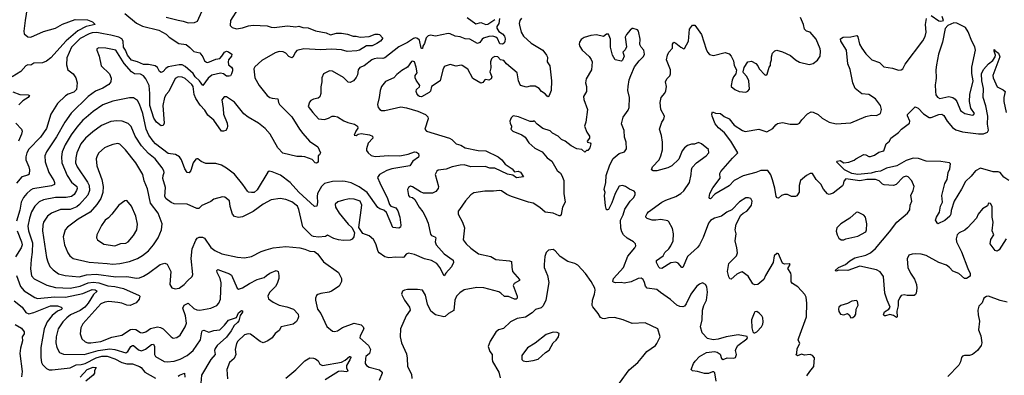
# Model space of a CAD drawing. Extents: x 2293139 to 2515392, y 824115 to 1006937.
# Tile 64 of 256: x 2329774 to 2339726, y 915435 to 919032. Entities that reach past the tile are written whole.
import ezdxf

# ---------------------------------------------------------------- set-up
doc = ezdxf.new("R2010")
doc.units = 0

msp = doc.modelspace()

# ---------------------------------------------------------------- linework, layer by layer
at = {"layer": '0CON10XD'}
for points in [[(2329856.3, 919195), (2329829, 919025), (2329816.7, 918916.7), (2329819.1, 918889.1), (2329855, 918858.2), (2329885, 918854.7), (2330014.2, 918914.2), (2330135, 918945.4), (2330205, 918988.4), (2330335, 919035.5), (2330459.4, 919029.4), (2330511.1, 919011.1), (2330536.2, 918985), (2330445.3, 918964.7), (2330360.7, 918919.3), (2330242.8, 918817.2), (2330087.3, 918645), (2330045, 918612.8), (2330005, 918594.6), (2329915, 918591.1), (2329885, 918572), (2329855, 918575.5), (2329834.2, 918565), (2329785, 918508.8), (2329696.7, 918455)], [(2331980.4, 919145), (2331905.6, 919025), (2331901.4, 918975), (2331922.6, 918952.6), (2331965, 918939.5), (2332025, 918950.4), (2332085, 918969.7), (2332135, 918975.9), (2332275, 918970), (2332315, 918956.9), (2332345.3, 918954.7), (2332480.7, 918970.7), (2332565, 918959.5), (2332595, 918966.7), (2332634.8, 918954.8), (2332688.3, 918948.3), (2332765, 918920.6), (2332870.4, 918900.4), (2332915, 918879.5), (2332975, 918894.5), (2333025, 918896.5), (2333087, 918887), (2333145, 918865.6), (2333175, 918865.6), (2333215, 918855.6), (2333305, 918862.9), (2333365, 918885.5), (2333397.3, 918887.3), (2333412, 918882), (2333443.3, 918845), (2333422, 918815), (2333385, 918791.5), (2333335, 918767.3), (2333280.6, 918769.4), (2333210, 918725), (2333182.9, 918717.1), (2333082.1, 918712.1), (2333025, 918726.1), (2332925, 918733.8), (2332817.1, 918727.1), (2332645, 918739.1), (2332575, 918720.6), (2332560.6, 918705), (2332535, 918653.3), (2332525, 918646.7), (2332495, 918660.8), (2332464.5, 918694.5), (2332437.2, 918707.2), (2332395, 918709.4), (2332355, 918695.6), (2332220.9, 918619.2), (2332150, 918555), (2332139.2, 918535), (2332151.1, 918445), (2332193.1, 918365), (2332275, 918266.7), (2332301.9, 918245), (2332325, 918237.3), (2332382.7, 918232.7), (2332388.2, 918195), (2332399.6, 918175), (2332525, 918050.6), (2332600.6, 917925), (2332635, 917880.8), (2332703, 917803), (2332786, 917745), (2332812.5, 917685), (2332805, 917666.7), (2332790, 917655), (2332789.3, 917590.7), (2332775, 917581.2), (2332760, 917585), (2332729.2, 917619.2), (2332655, 917644), (2332625, 917650), (2332575, 917647.5), (2332435, 917682), (2332384.3, 917735), (2332303.8, 917875), (2332255, 917932.5), (2332186.7, 917986.7), (2332084.4, 918045), (2332039.9, 918079.9), (2331945, 918196.4), (2331865, 918252.5), (2331838.8, 918251.2), (2331817.3, 918222.7), (2331831.1, 918135), (2331833.4, 918076.6), (2331869.5, 917985), (2331874.4, 917955), (2331870.6, 917935), (2331857.1, 917912.9), (2331835, 917903.1), (2331815, 917905.7), (2331734.6, 918015), (2331675.8, 918065.8), (2331646, 918116), (2331599, 918169), (2331554.7, 918234.7), (2331537.5, 918275), (2331526.7, 918355), (2331515, 918376.9), (2331445, 918437.5), (2331415, 918452.5), (2331375, 918454.4), (2331345, 918438.6), (2331282.3, 918305), (2331255, 918275.5), (2331237.1, 918245), (2331219.2, 918165), (2331232.5, 917985), (2331225, 917963.3), (2331205, 917958), (2331155, 917996.7), (2331128, 918035), (2331089.7, 918165), (2331089, 918285), (2331081.8, 918365), (2331049.2, 918435), (2331025, 918465.6), (2330995, 918481.5), (2330935, 918485.6), (2330905, 918505.6), (2330828.7, 918588.7), (2330745, 918724.2), (2330645, 918745.5), (2330575, 918748), (2330555, 918737.5), (2330553.3, 918725), (2330578, 918665), (2330596, 918565), (2330680, 918485), (2330697.7, 918442.3), (2330695.8, 918405), (2330675, 918375.8), (2330615, 918341.1), (2330540.4, 918309.6), (2330465, 918254.5), (2330295, 918085.6), (2330228.5, 917995), (2330145, 917847.5), (2330043.3, 917695), (2330027.8, 917655), (2330030.9, 917595), (2330067.3, 917485), (2330118.8, 917405), (2330126.4, 917385), (2330125.4, 917364.6), (2330095, 917351.1), (2329905, 917319.6), (2329881.5, 917308.5), (2329844.7, 917275.3), (2329811.8, 917235), (2329786.9, 917185), (2329774, 917105), (2329740.3, 916995)], [(2331255, 919058.1), (2331374.1, 919025.9), (2331425, 919018.1), (2331475, 919000.6), (2331540, 919005), (2331571.7, 919018.3), (2331614.6, 919115)], [(2330835.7, 919095), (2330955, 918997.3), (2331015, 918966.4), (2331180.8, 918925), (2331254.2, 918885), (2331286.1, 918856.1), (2331382.2, 918792.2), (2331455, 918780.6), (2331495, 918751.4), (2331535, 918709.2), (2331595, 918696.7), (2331623.8, 918655), (2331641.2, 918615), (2331661.2, 918601.2), (2331675, 918600), (2331755, 918632.5), (2331795, 918639.2), (2331818.2, 918661.8), (2331845, 918703.3), (2331865, 918713.3), (2331885, 918707.5), (2331918.8, 918685), (2331913.8, 918665), (2331883.8, 918625), (2331879.2, 918605), (2331885, 918576.7), (2331915, 918552), (2331923.1, 918535), (2331924.4, 918515), (2331913.1, 918485), (2331904.3, 918465.7), (2331890.5, 918459.5), (2331865, 918462.5), (2331835, 918484.2), (2331805, 918491.4), (2331715, 918470.5), (2331678.7, 918441.3), (2331625, 918367.5), (2331592.6, 918412.6), (2331547.6, 918455), (2331527.3, 918487.3), (2331445, 918558.6), (2331415, 918576.5), (2331385, 918577.2), (2331274.5, 918555.5), (2331250.5, 918539.5), (2331225, 918506.7), (2331205, 918497.1), (2331187.9, 918507.9), (2331165, 918548.1), (2331142.9, 918565), (2331075, 918580.3), (2331025, 918578.4), (2330965.3, 918605.3), (2330904, 918624), (2330863.7, 918673.7), (2330842.4, 918725), (2330821.5, 918755), (2330819.5, 918815), (2330805, 918838), (2330775, 918854.8), (2330695, 918876.9), (2330620.6, 918889.4), (2330555, 918902.8), (2330505, 918898.4), (2330475, 918888.9), (2330385, 918841.6), (2330298.4, 918755), (2330249.1, 918645), (2330247.1, 918575), (2330260, 918525), (2330315, 918484.4), (2330339.6, 918445), (2330353.1, 918395), (2330349.2, 918325), (2330322, 918298), (2330265, 918279.1), (2330235, 918261.5), (2330155, 918184.3), (2330087.5, 918075), (2330045, 917932.5), (2329984.5, 917845), (2329865, 917721.4), (2329845.5, 917685), (2329835.6, 917645.6), (2329835, 917613.3), (2329865.5, 917545), (2329872.5, 917515), (2329869.1, 917470.9), (2329855, 917458.9), (2329795, 917443.5), (2329740.6, 917379.4)], [(2334622.2, 919045), (2334615.5, 918995), (2334597.5, 918965), (2334595.4, 918945), (2334615, 918913.3), (2334655, 918890.4), (2334675.3, 918865), (2334680.6, 918839.4), (2334677.5, 918812.5), (2334671.1, 918795), (2334655.2, 918784.8), (2334626.9, 918786.9), (2334602.1, 918842.1), (2334585, 918856.9), (2334556.3, 918866.3), (2334515, 918863.8), (2334462.9, 918847.1), (2334447.1, 918835), (2334425, 918800), (2334400.7, 918790.7), (2334325, 918834.2), (2334275, 918840.3), (2334225, 918860), (2334174.3, 918864.3), (2334125, 918890.3), (2334105, 918893.5), (2333975, 918865.5), (2333925, 918874.4), (2333902.2, 918867.8), (2333882.4, 918847.6), (2333865, 918790), (2333850, 918765), (2333845, 918742.5), (2333839.3, 918740.7), (2333833.1, 918745), (2333815.4, 918825), (2333795, 918842.7), (2333775, 918848.5), (2333755, 918843.1), (2333695, 918801.1), (2333606.2, 918756.2), (2333465, 918647.8), (2333445, 918640.9), (2333395, 918642.7), (2333356.2, 918635), (2333334.2, 918625), (2333255, 918564.4), (2333212.1, 918547.9), (2333194.5, 918525.5), (2333187.5, 918475), (2333175, 918446.2), (2333146.2, 918415), (2333115, 918398), (2333095, 918400.8), (2333045, 918447.5), (2332935, 918511.2), (2332905, 918516.2), (2332843.3, 918485), (2332826, 918445), (2332829.2, 918405), (2332817.7, 918352.3), (2332817.5, 918285), (2332806.8, 918253.2), (2332792, 918238), (2332745, 918228.1), (2332716.2, 918215), (2332702.3, 918197.7), (2332688.8, 918155), (2332735, 918092), (2332795, 918029.2), (2332855, 918024.3), (2332895, 918035.6), (2332933.3, 918055), (2332955, 918056.4), (2332985, 918050), (2333048.5, 918008.5), (2333091.1, 917991.1), (2333157.5, 917975), (2333187.5, 917955), (2333192.5, 917935), (2333171.2, 917905), (2333155, 917862.5), (2333175, 917861.2), (2333195, 917873.8), (2333225, 917880.8), (2333307.9, 917867.9), (2333340, 917855), (2333343.3, 917835), (2333296.8, 917783.2), (2333278.6, 917725), (2333280, 917710), (2333294.4, 917684.4), (2333327.4, 917657.4), (2333365, 917648.5), (2333505, 917659.6), (2333616.2, 917653.8), (2333699.1, 917670.9), (2333765, 917697.1), (2333785, 917693.8), (2333805, 917677.5), (2333809.2, 917655), (2333805, 917640), (2333747.9, 917602.1), (2333716.2, 917553.8), (2333535, 917523.8), (2333485, 917505.4), (2333411.4, 917465), (2333391.9, 917435), (2333415, 917382.5), (2333492.7, 917225), (2333511.2, 917161.2), (2333526.3, 917146.3), (2333575, 917129.1), (2333595, 917098), (2333614.4, 917035), (2333627.5, 916955), (2333622.5, 916935), (2333605.7, 916924.3), (2333545, 916928.8), (2333481.4, 917081.4), (2333455, 917104.2), (2333415, 917117.5), (2333395, 917132.5), (2333284.8, 917284.8), (2333205, 917341.6), (2333125, 917381.1), (2333065, 917396.9), (2333035, 917398.5), (2332935, 917394.6), (2332856, 917375), (2332824.4, 917345), (2332785.3, 917274.7), (2332779.6, 917245), (2332782.4, 917182.4), (2332775.7, 917145), (2332755, 917142.9), (2332595, 917287.3), (2332505.9, 917385.9), (2332408.6, 917458.6), (2332325, 917494.2), (2332295, 917500), (2332280.8, 917489.2), (2332175, 917310), (2332145, 917285.8), (2332115, 917282.5), (2332085, 917289.2), (2332075, 917298), (2332029.5, 917365), (2331945, 917470), (2331865, 917531.9), (2331815, 917561.5), (2331755, 917577.3), (2331655, 917577.3), (2331608.8, 917598.8), (2331575, 917623.3), (2331565, 917623.3), (2331555, 917620), (2331526.6, 917583.4), (2331503.3, 917506.7), (2331485, 917484), (2331465, 917486.2), (2331443.3, 917525), (2331410, 917615), (2331388.1, 917645), (2331347, 917667), (2331275, 917680), (2331145, 917776.4), (2331122.1, 917802.1), (2331079.6, 917865), (2331053.4, 917923.4), (2331018.7, 918085), (2330985, 918176.2), (2330965, 918216.2), (2330925, 918242), (2330885, 918242.5), (2330715, 918206.5), (2330615, 918169.5), (2330515, 918102.7), (2330445, 918044.5), (2330411.8, 918015), (2330352.7, 917945), (2330293.6, 917866.4), (2330232.1, 917767.9), (2330203.8, 917695), (2330195.4, 917645), (2330200.8, 917585), (2330253.8, 917455), (2330298.1, 917388.1), (2330351.8, 917345), (2330354.6, 917325), (2330349.3, 917305), (2330325, 917263.6), (2330296.7, 917243.3), (2330245, 917232.5), (2330135.3, 917234.7), (2330015, 917209.6), (2329969.3, 917190.7), (2329925, 917146.9), (2329892.9, 917087.1), (2329871.3, 917025), (2329857.4, 916945), (2329864.1, 916895), (2329904.3, 916775), (2329900.8, 916679.2), (2329888.5, 916605), (2329882.2, 916512.2), (2329892.4, 916442.4), (2329920.4, 916410.4), (2330047.8, 916347.8), (2330135, 916322), (2330285, 916317.1), (2330385, 916338.1), (2330465, 916371.2), (2330515, 916377.9), (2330575, 916370), (2330665, 916340.9), (2330735, 916334.2), (2330824, 916314), (2330982.3, 916242.3), (2330988.8, 916235), (2330980.8, 916205), (2330952.2, 916167.8), (2330889.1, 916140.9), (2330855, 916143.8), (2330805, 916164.6), (2330765, 916170.4), (2330675, 916182.7), (2330635, 916176), (2330595, 916157.3), (2330411.9, 915955), (2330390, 915915), (2330384.3, 915855), (2330400.8, 915805), (2330435, 915774.4), (2330462.5, 915765), (2330493.3, 915763.3), (2330595, 915778.4), (2330705, 915820.9), (2330805, 915839.4), (2330893.3, 915896.7), (2330915, 915902.8), (2330947.8, 915897.8), (2330995, 915868.1), (2331015, 915863.3), (2331048, 915875), (2331095, 915906.7), (2331165, 915924.5), (2331198.1, 915918.1), (2331224, 915904), (2331303.4, 915823.4), (2331325, 915810), (2331363, 915817), (2331395, 915842), (2331445.4, 915924.6), (2331458.3, 915961.7), (2331449.4, 916035), (2331423.2, 916115), (2331435, 916145.5), (2331475, 916165.6), (2331535, 916110.8), (2331565, 916097.3), (2331595, 916093.5), (2331705, 916112.5), (2331765, 916140.8), (2331787.1, 916165), (2331804.5, 916205.5), (2331810.6, 916370.6), (2331800, 916415), (2331769.2, 916475), (2331766.7, 916495), (2331775, 916506.7), (2331895, 916460), (2331915, 916446.9), (2331972.5, 916315), (2331985, 916306), (2332025, 916319.4), (2332095.3, 916364.7), (2332175, 916403.3), (2332245, 916425.8), (2332267.5, 916445), (2332301.7, 916468.3), (2332365, 916494), (2332386.2, 916485), (2332394, 916445), (2332392.5, 916415), (2332375.9, 916364.1), (2332358.1, 916331.9), (2332302.9, 916275), (2332288.3, 916251.7), (2332281.4, 916235), (2332288.3, 916208.3), (2332334, 916175), (2332395, 916144.5), (2332475, 916129.1), (2332541.2, 916105), (2332587.5, 916055), (2332592.5, 916025), (2332585.8, 916005), (2332570.9, 915979.1), (2332536.3, 915953.7), (2332415.6, 915924.4), (2332395, 915887.5), (2332355, 915856.7), (2332325.7, 915814.3), (2332282.5, 915785), (2332235, 915762.5), (2332205, 915776.7), (2332105, 915850.8), (2332084.1, 915854.1), (2332045, 915844.2), (2331979.5, 915780.5), (2331965, 915756.7), (2331950.6, 915695), (2331958.9, 915645), (2331940.6, 915605), (2331895.7, 915565), (2331868.6, 915495), (2331875, 915400)], [(2334845, 919048.9), (2334830, 919025), (2334822.5, 918995), (2334825.4, 918975.4), (2334842.5, 918905), (2334865, 918866), (2334944, 918795), (2335062, 918725), (2335100, 918675), (2335107, 918653), (2335106.7, 918605), (2335132, 918565), (2335150.4, 918415), (2335144.5, 918315.5), (2335125.7, 918264.3), (2335115, 918253.3), (2335105, 918258.8), (2335085, 918282), (2335048.8, 918305), (2335025, 918336.7), (2334985, 918360), (2334935, 918360), (2334895, 918350.8), (2334835.7, 918365.7), (2334815, 918412.5), (2334802.5, 918495), (2334695.8, 918585), (2334668.3, 918618.3), (2334635, 918627.5), (2334605.6, 918655.6), (2334575, 918661.2), (2334555, 918651.2), (2334543, 918637), (2334533.8, 918605), (2334536.1, 918546.1), (2334525.7, 918505), (2334545.8, 918455), (2334537.5, 918435), (2334515, 918421.1), (2334485, 918428), (2334475.8, 918424.2), (2334455, 918398), (2334435, 918389.2), (2334355, 918438), (2334301.7, 918531.7), (2334245, 918568.8), (2334235, 918573.3), (2334185, 918561.2), (2334125, 918578.8), (2334075, 918561.2), (2334063.8, 918555), (2334050, 918525), (2334023.3, 918415), (2333936.2, 918355), (2333925, 918310), (2333912.5, 918295), (2333835, 918251.2), (2333815, 918253.8), (2333803, 918263), (2333786.2, 918285), (2333780, 918305), (2333785, 918327.5), (2333815, 918352.5), (2333818.8, 918365), (2333780.3, 918420.3), (2333770, 918445), (2333772.4, 918467.6), (2333791.2, 918495), (2333781.2, 918551.2), (2333763.3, 918605), (2333745, 918613.8), (2333735, 918608), (2333695, 918551.2), (2333635, 918518), (2333585, 918478), (2333555.5, 918444.5), (2333472.1, 918407.9), (2333430.8, 918355), (2333415.8, 918315), (2333407.5, 918245), (2333388.8, 918175), (2333398, 918145), (2333413.2, 918123.2), (2333430, 918115), (2333465, 918114.2), (2333625, 918150), (2333685, 918140), (2333797.7, 918107.7), (2333875, 918072), (2333899.1, 918049.1), (2333901.2, 918028.8), (2333870, 917925), (2333886.7, 917905), (2334118, 917835), (2334140.9, 917820.9), (2334186.9, 917776.9), (2334231.4, 917761.4), (2334275, 917734.6), (2334407.9, 917707.9), (2334486.9, 917706.9), (2334609.2, 917645), (2334645.4, 917615.4), (2334682.2, 917572.2), (2334750.8, 917525), (2334775, 917493.8), (2334811.2, 917501.2), (2334835, 917489.2), (2334866.2, 917443.8), (2334795, 917432.9), (2334759.1, 917459.1), (2334705, 917470.8), (2334575, 917528.8), (2334525, 917528.9), (2334476.9, 917546.9), (2334335, 917544.7), (2334265, 917562.5), (2334225, 917562.3), (2334145, 917542.7), (2334085, 917520), (2334005, 917508.6), (2333990.9, 917499.1), (2333973.3, 917465), (2334007.9, 917345), (2334004.5, 917325), (2333980, 917295), (2333945, 917276.4), (2333885, 917276.4), (2333855, 917278.5), (2333825, 917289.4), (2333745, 917341.2), (2333722.3, 917347.7), (2333704.1, 917335.9), (2333694.1, 917315.9), (2333702, 917255), (2333715, 917241.2), (2333745, 917233.8), (2333768.8, 917215), (2333811.2, 917135), (2333847.9, 917087.9), (2333876.9, 917036.9), (2333904, 916975), (2333925, 916861.2), (2333935, 916848.6), (2333971.2, 916835), (2333978.6, 916825), (2333972.9, 916785), (2333983.6, 916753.6), (2334063.7, 916663.7), (2334155, 916598.9), (2334157.6, 916575), (2334138.3, 916531.7), (2334080.7, 916469.3), (2334065, 916442.5), (2334020.4, 916525), (2333989.7, 916565), (2333935, 916594.6), (2333864.7, 916614.7), (2333765, 916655.6), (2333705, 916670), (2333679.2, 916660.8), (2333655, 916630), (2333645, 916626), (2333575, 916629.2), (2333505, 916623.5), (2333465, 916634.5), (2333408.6, 916675), (2333398.2, 916688.2), (2333373.7, 916763.7), (2333349.3, 916809.3), (2333305, 916845.8), (2333240.8, 916870.8), (2333200.5, 916930.5), (2333230.4, 917155), (2333215, 917195.6), (2333155, 917217.9), (2333105, 917220.5), (2333045, 917206.7), (2332990.9, 917189.1), (2332962, 917165), (2332964.2, 917135), (2333004.3, 917075), (2333095, 916963.8), (2333130.5, 916930.5), (2333159.3, 916879.3), (2333150, 916835), (2333135, 916813.3), (2333115, 916802), (2333045, 916799.2), (2332995, 916804.3), (2332947.9, 916817.9), (2332885, 916852.5), (2332865, 916840), (2332795, 916833.8), (2332745, 916837.5), (2332725, 916846), (2332635, 916936.7), (2332595, 917113.3), (2332580.5, 917145), (2332525, 917190.9), (2332465, 917214.6), (2332405, 917221.8), (2332315, 917209.5), (2332235, 917165.3), (2332135, 917093.1), (2332025, 917037.5), (2331985, 917030.5), (2331945, 917042.5), (2331924.6, 917064.6), (2331901.3, 917141.3), (2331895, 917200), (2331846.6, 917236.6), (2331825, 917240.8), (2331735, 917216.2), (2331707.1, 917192.9), (2331667.5, 917175), (2331615, 917151.2), (2331585, 917123.8), (2331565, 917121.2), (2331465, 917167.5), (2331335, 917168.9), (2331303.3, 917183.3), (2331255, 917218.6), (2331239.5, 917245), (2331246.3, 917333.7), (2331220.9, 917425), (2331223.1, 917455), (2331234.2, 917485), (2331230.8, 917505), (2331214.3, 917535), (2331143.3, 917625), (2331075, 917680), (2331005.7, 917755.7), (2330941.5, 917855), (2330900.9, 917950.9), (2330871.1, 917981.1), (2330810, 918005), (2330755, 918009.4), (2330695, 918001.5), (2330599.5, 917960.5), (2330513.6, 917896.4), (2330440, 917835), (2330392.2, 917777.8), (2330350.9, 917685), (2330340.4, 917635), (2330339.2, 917585), (2330353.2, 917545), (2330460.2, 917390.2), (2330476.5, 917355), (2330478.4, 917305), (2330461.2, 917258.8), (2330378.3, 917161.7), (2330350.1, 917139.9), (2330285, 917111.4), (2330185, 917113.3), (2330095, 917076.4), (2330054.4, 917045), (2330015.4, 916984.6), (2330007.5, 916955), (2330004.6, 916895.4), (2330045.6, 916625), (2330057.3, 916582.7), (2330079.4, 916535), (2330111.5, 916501.5), (2330165, 916462.7), (2330232.9, 916442.9), (2330375, 916432.2), (2330447.6, 916452.4), (2330545, 916459), (2330745, 916430.8), (2330855, 916434.7), (2330955, 916417.9), (2330985, 916421.5), (2331025, 916438.5), (2331075, 916466.5), (2331195, 916555.6), (2331239.5, 916569.5), (2331265, 916560), (2331301.4, 916485), (2331291.2, 916355), (2331310, 916320), (2331345, 916310), (2331385, 916315.8), (2331435.4, 916354.6), (2331469.1, 916390.9), (2331516.2, 916435), (2331523.8, 916455), (2331505.5, 916615), (2331515.5, 916715), (2331555, 916802), (2331568.9, 916821.1), (2331587.9, 916832.1), (2331622.1, 916832.1), (2331641.1, 916821.1), (2331705, 916729.2), (2331745, 916696.5), (2331816.7, 916665), (2331975, 916628.5), (2332045, 916622.5), (2332115, 916635.6), (2332212.8, 916687.2), (2332265, 916705.7), (2332335, 916722.9), (2332465, 916739.2), (2332604.3, 916724.3), (2332655, 916712), (2332705, 916691.2), (2332755, 916688), (2332783.8, 916665), (2332806.2, 916635), (2332845, 916582), (2332996, 916475), (2333025, 916412.5), (2333028, 916385), (2333002.7, 916337.3), (2332924.2, 916285.8), (2332902.7, 916277.3), (2332816.1, 916263.9), (2332786.4, 916253.6), (2332775, 916242.5), (2332764, 916216), (2332764.1, 916195.9), (2332783.6, 916105), (2332818.5, 916058.5), (2332877.4, 915927.4), (2332935, 915880.8), (2332955, 915877.5), (2332985, 915883.1), (2333035, 915919.4), (2333155, 915963.1), (2333225, 915946), (2333246.7, 915925), (2333253.3, 915905), (2333214.5, 915835.5), (2333212.5, 915815), (2333300, 915735), (2333320, 915695), (2333308.9, 915655), (2333274, 915625), (2333268.6, 915605), (2333265.7, 915555), (2333280, 915535), (2333307.6, 915517.6), (2333410.3, 915490.3), (2333436.7, 915466.7), (2333437.1, 915455), (2333406.8, 915383.2)], [(2334296.2, 919055), (2334385, 918990), (2334435, 919004.4), (2334485, 918984.3), (2334505, 918987.5), (2334576.9, 919033.1)], [(2337570.8, 916449.2), (2337566.8, 916466.8), (2337536.7, 916515), (2337562.5, 916555), (2337553, 916563), (2337505, 916560), (2337485, 916568.8), (2337445, 916662.5), (2337435, 916667.5), (2337425, 916666.7), (2337400, 916645), (2337391.2, 916575), (2337310.8, 916445), (2337293.8, 916405), (2337235.9, 916354.1), (2337205, 916348.8), (2337185, 916358.8), (2337136.6, 916436.6), (2337075, 916480), (2337055, 916476), (2337022.8, 916457.2), (2336965, 916407.5), (2336951.7, 916411.7), (2336941.2, 916431.2), (2336929.2, 916485), (2336941.2, 916565), (2337017.5, 916645), (2337028.6, 916675), (2337024, 916725), (2337004.3, 916795), (2337015.6, 916865), (2337005.8, 916905.8), (2337014.2, 916965), (2337064, 917055), (2337085.6, 917074.4), (2337125, 917093.8), (2337142.4, 917117.6), (2337171.9, 917155), (2337177.6, 917197.6), (2337163.3, 917225), (2337141.2, 917231.2), (2337115, 917228.6), (2337050.7, 917189.3), (2336972.5, 917107.5), (2336922.5, 917085), (2336866.8, 917043.2), (2336795, 917024), (2336755, 917000), (2336735, 916973.3), (2336682.6, 916827.4), (2336645, 916753.3), (2336625, 916726.7), (2336525, 916635.7), (2336475, 916524), (2336465, 916526), (2336430.9, 916570.9), (2336405, 916580), (2336355, 916571.5), (2336265, 916516.9), (2336245, 916520), (2336235, 916530), (2336212, 916575), (2336208.8, 916595), (2336278, 916645), (2336295, 916676.2), (2336335, 916713.8), (2336354.4, 916745.6), (2336378.1, 916795), (2336383, 916867), (2336370.9, 916920.9), (2336335, 916986.7), (2336325, 916996), (2336255, 917010.6), (2336205, 917003.3), (2336165, 917005.6), (2336115, 917021.2), (2336103.8, 917035), (2336103.8, 917045), (2336115, 917073.3), (2336130.7, 917089.3), (2336264, 917185), (2336305, 917207.8), (2336405.3, 917244.7), (2336455, 917273.5), (2336485, 917301.1), (2336545.4, 917385), (2336561.1, 917465), (2336563.3, 917515), (2336572.5, 917537.5), (2336614.4, 917585.6), (2336713.3, 917655), (2336740, 917685), (2336735, 917717.5), (2336665, 917776.7), (2336635, 917790), (2336595, 917773.3), (2336563, 917773), (2336525, 917758.8), (2336495, 917736.2), (2336469.4, 917705), (2336437.2, 917622.8), (2336366.4, 917553.6), (2336325, 917532.7), (2336215, 917503.5), (2336175, 917504), (2336160, 917515), (2336171.2, 917545), (2336238.1, 917615), (2336255.8, 917655), (2336269.4, 917715), (2336270, 917795), (2336261.7, 917861.7), (2336240.6, 917925), (2336264.3, 917995), (2336285.8, 918025), (2336290.8, 918055), (2336254, 918125), (2336246.9, 918195), (2336259.2, 918245), (2336295, 918290), (2336305, 918312.5), (2336312.5, 918355), (2336301.2, 918405), (2336315.7, 918434.3), (2336346.2, 918465), (2336353.3, 918485), (2336352.5, 918525), (2336311.9, 918625), (2336320, 918675), (2336336.2, 918705), (2336373.3, 918745), (2336372, 918785), (2336385, 918803.3), (2336405.8, 918795.8), (2336456, 918756), (2336485, 918737.5), (2336495, 918740), (2336534.3, 918815.7), (2336544.4, 918935), (2336574.4, 918975.6), (2336596.4, 918976.4), (2336665, 918883.8), (2336714, 918735), (2336726.2, 918705), (2336745, 918680), (2336785, 918670), (2336905, 918698.8), (2336945, 918686.2), (2336966.7, 918665), (2336990, 918615), (2336995, 918570), (2337020, 918525), (2337012.5, 918485), (2336990, 918455), (2336975, 918420), (2336963.8, 918365), (2336966.7, 918355), (2337001.2, 918325), (2337045, 918307.5), (2337115, 918300), (2337135, 918310), (2337149.7, 918330.3), (2337145, 918412.5), (2337125, 918457.5), (2337090, 918495), (2337087.5, 918505), (2337095, 918550), (2337133.6, 918606.4), (2337171.7, 918611.7), (2337215, 918587.5), (2337236.1, 918566.1), (2337247.5, 918535), (2337305, 918474), (2337315, 918472), (2337328.3, 918481.7), (2337349.5, 918550.5), (2337361.7, 918568.3), (2337362.5, 918595), (2337373.3, 918625), (2337372, 918655), (2337383.3, 918695), (2337405, 918717.5), (2337425, 918722.5), (2337485, 918706.7), (2337565, 918671.2), (2337615.9, 918625.9), (2337654.1, 918604.1), (2337755, 918578.8), (2337795, 918590), (2337838, 918622), (2337863.3, 918665), (2337867.5, 918715), (2337865, 918737.5), (2337825.7, 918835), (2337765, 918906.2), (2337725, 918916.2), (2337706.2, 918935), (2337696.2, 918985), (2337666.2, 919055)], [(2337786.7, 917475), (2337765, 917475.8), (2337725, 917457.5), (2337665, 917405.7), (2337652.9, 917355), (2337652.8, 917287.2), (2337628.8, 917251.2), (2337615, 917243.8), (2337575, 917242.5), (2337535, 917263.1), (2337505, 917265.6), (2337475, 917253.3), (2337445, 917228.1), (2337430.8, 917230.8), (2337419.5, 917245), (2337406.9, 917326.9), (2337382.1, 917412.1), (2337364.5, 917464.5), (2337335, 917507.5), (2337265, 917508.1), (2337215, 917487.8), (2337085, 917454.2), (2336993.9, 917406.1), (2336945, 917353.1), (2336801.1, 917268.9), (2336755, 917221.2), (2336745, 917222.5), (2336742, 917232), (2336747.8, 917275), (2336778.6, 917331.4), (2336852.3, 917427.7), (2336849.2, 917475), (2336859.4, 917495), (2336977.9, 917632.1), (2337031.2, 917685), (2336962.5, 917805), (2336897.4, 917887.4), (2336837.4, 917937.4), (2336805, 917978.8), (2336773.9, 918056.1), (2336770, 918075), (2336775, 918100), (2336807, 918087), (2336856.7, 918085), (2336894.5, 918054.5), (2336945, 918029.2), (2336996.6, 917966.6), (2337080.8, 917910.8), (2337105, 917902.2), (2337244.5, 917924.5), (2337325, 917896.5), (2337385, 917932), (2337415, 917968.8), (2337435, 917981.2), (2337485, 917990.8), (2337560, 917975), (2337605, 917974.4), (2337635, 917974), (2337655, 917984), (2337679.7, 918020.3), (2337735, 918080), (2337775, 918100), (2337795, 918098), (2337845, 918074), (2337884.2, 918035), (2337955, 917994.4), (2338025, 917977.8), (2338175, 917990), (2338325, 918052.9), (2338382.7, 918067.3), (2338435, 918064.3), (2338475.7, 918085), (2338483.3, 918125), (2338475.6, 918165), (2338425, 918232.5), (2338355, 918274.2), (2338285, 918282.5), (2338217.1, 918335), (2338195.6, 918395), (2338167, 918527), (2338143.1, 918585), (2338130.8, 918725), (2338074, 918815), (2338070.8, 918839.2), (2338095.8, 918854.2), (2338175, 918859.2), (2338235, 918872.5), (2338245, 918860), (2338261.4, 918785), (2338284.2, 918745), (2338325.6, 918685.6), (2338387.7, 918627.7), (2338465, 918598.8), (2338507.5, 918555), (2338595, 918540.8), (2338655, 918520.8), (2338685, 918524.2), (2338699.2, 918535), (2338725, 918583.8), (2338900.8, 918819.2), (2338926.3, 918863.7), (2338934.5, 918905.5), (2338930, 918985), (2338938, 919045)], [(2338985, 919076.2), (2339065, 919020), (2339085, 919017.5), (2339110, 919025), (2339097.5, 919065)], [(2336814.4, 915374.4), (2336800, 915460), (2336788.9, 915468.9), (2336775, 915470), (2336736.8, 915453.2), (2336697, 915453), (2336625, 915474.3), (2336575, 915481.2), (2336560, 915495), (2336583.8, 915555), (2336601.7, 915578.3), (2336646.2, 915625), (2336715, 915666.4), (2336795, 915674.4), (2336825, 915669.4), (2336855, 915650), (2336866, 915606), (2336885, 915596.2), (2336925, 915610), (2336993.3, 915606.7), (2337007.5, 915615), (2337020, 915645), (2337008.8, 915685), (2337014.3, 915705.7), (2337033.6, 915736.4), (2337125, 915803.3), (2337130, 915815), (2337125.9, 915825.9), (2337035, 915845.7), (2336915, 915824.3), (2336835, 915799.2), (2336784.3, 915794.3), (2336725, 915808.8), (2336672, 915865), (2336654.2, 915924.2), (2336670.5, 915995), (2336674.3, 916095), (2336688.9, 916141.1), (2336715.3, 916194.7), (2336726.8, 916275), (2336718.3, 916328.3), (2336705, 916353.3), (2336675, 916368.8), (2336645, 916356.2), (2336615, 916333.3), (2336555.8, 916255), (2336510.7, 916159.3), (2336492, 916135), (2336475, 916127.1), (2336445, 916129.4), (2336415, 916144.4), (2336351.8, 916201.8), (2336251.2, 916271.2), (2336213.6, 916303.6), (2336115, 916315.8), (2336097.5, 916335), (2336089.4, 916375), (2336075.5, 916405.5), (2336055, 916416.2), (2336025, 916413.8), (2335955, 916380), (2335885, 916366.2), (2335852.7, 916372.7), (2335795, 916369.4), (2335775.6, 916375.6), (2335767.5, 916385), (2335774.5, 916415), (2335875.9, 916525), (2335919.5, 916640.5), (2335992, 916725), (2336001.2, 916745), (2335996.7, 916765), (2335978.8, 916785), (2335915, 916821.4), (2335875.9, 916855.9), (2335859.2, 916885), (2335848.5, 916925), (2335845.7, 917005), (2335875, 917056.7), (2335891.4, 917115), (2335942.9, 917195), (2335980.8, 917235), (2335995.8, 917265), (2335994, 917285), (2335985, 917298.8), (2335938, 917318), (2335895.7, 917345.7), (2335865, 917356), (2335833.2, 917346.8), (2335793.3, 917275), (2335760.3, 917179.7), (2335726.2, 917113.8), (2335715, 917107.5), (2335705, 917110), (2335695, 917150), (2335684, 917255), (2335690, 917285), (2335682, 917315), (2335697.3, 917385), (2335700.4, 917455), (2335739.5, 917565), (2335771.4, 917628.6), (2335832.3, 917677.7), (2335886.1, 917693.9), (2335906.7, 917725), (2335902.5, 917795), (2335885.8, 917845), (2335883, 917913), (2335858, 917978), (2335874.3, 918045), (2335923.2, 918116.8), (2335934.4, 918145.6), (2335938.1, 918245), (2335921.5, 918315), (2335922.5, 918355), (2335934.6, 918425.4), (2335952.2, 918467.8), (2335987.8, 918555), (2336035, 918616.2), (2336079.1, 918660.9), (2336090, 918685), (2336083.3, 918725), (2336055.9, 918755.9), (2336043, 918783), (2336045.8, 918835), (2336030, 918915), (2336018.3, 918928.3), (2335975, 918943.3), (2335965, 918943.3), (2335945, 918926.7), (2335907, 918883), (2335892, 918855), (2335907, 918757), (2335893.6, 918726.4), (2335870, 918705), (2335882.5, 918665), (2335868.3, 918621.7), (2335855, 918612.5), (2335792.5, 918625), (2335766.7, 918675), (2335745.8, 918755), (2335743.8, 918835), (2335725, 918886.7), (2335705, 918886.7), (2335675, 918862.5), (2335605, 918878), (2335545, 918873.8), (2335478.3, 918851.7), (2335448.3, 918831.7), (2335433.6, 918806.4), (2335430, 918785), (2335435, 918760), (2335460, 918725), (2335529.3, 918659.3), (2335550.7, 918630.7), (2335560, 918605), (2335553.3, 918525), (2335500, 918435), (2335492.5, 918395), (2335502.5, 918355), (2335503.3, 918305), (2335474, 918255), (2335476, 918225), (2335512.3, 918122.3), (2335495.9, 917994.1), (2335483.8, 917955), (2335507.5, 917895), (2335532.5, 917855), (2335532, 917835), (2335511.2, 917805), (2335513, 917793), (2335540, 917785), (2335546.7, 917775), (2335537.5, 917735), (2335515, 917710), (2335501.7, 917708.3), (2335485, 917692.5), (2335455, 917717.5), (2335405, 917725.8), (2335346.6, 917756.6), (2335287.5, 917805), (2335250.2, 917820.2), (2335215, 917854.3), (2335157.5, 917885), (2335135, 917908.8), (2335062.9, 917932.9), (2335002.5, 917975), (2334975, 918010), (2334965, 918002.5), (2334935, 918001.2), (2334815, 918051.2), (2334760.7, 918059.3), (2334742, 918038), (2334728.8, 918005), (2334730, 917985), (2334746.2, 917955), (2334743.8, 917946.2), (2334737.5, 917925), (2334757.5, 917905), (2334847.7, 917867.7), (2334882.5, 917845), (2334920, 917785), (2334981.7, 917731.7), (2335053.3, 917695), (2335105, 917633.8), (2335151.7, 917601.7), (2335205, 917506.2), (2335239.5, 917479.5), (2335255, 917457.5), (2335274, 917405), (2335274, 917275), (2335286.2, 917185), (2335258.8, 917135), (2335247.3, 917062.7), (2335235, 917046.7), (2335225, 917046.7), (2335165, 917076.7), (2335085, 917086.2), (2335032.4, 917132.4), (2334965, 917176), (2334915, 917185.8), (2334743.6, 917243.6), (2334696.2, 917265), (2334645, 917302), (2334625, 917305.7), (2334562.3, 917297.7), (2334475, 917298.6), (2334365, 917280.8), (2334335, 917260), (2334280.9, 917199.1), (2334217.7, 917112.3), (2334206.1, 917093.9), (2334204, 917065), (2334248.8, 916985), (2334268.3, 916928.3), (2334256.7, 916805), (2334285.8, 916765.8), (2334332.1, 916722.1), (2334412.5, 916665), (2334536.3, 916636.3), (2334587.4, 916607.4), (2334725, 916594.4), (2334745.8, 916585), (2334747.5, 916527.5), (2334756, 916485), (2334826.7, 916403.3), (2334826.2, 916393.8), (2334770, 916365), (2334760.6, 916345), (2334803.6, 916235), (2334802.5, 916215), (2334791.2, 916205), (2334775, 916203.8), (2334715, 916232.2), (2334675, 916233.1), (2334636, 916266), (2334615, 916279.5), (2334465, 916318.1), (2334395, 916323.1), (2334265, 916299.2), (2334220.9, 916269.1), (2334189.2, 916235), (2334172.9, 916195), (2334160.3, 916089.7), (2334108.3, 916061.7), (2334075, 916031.2), (2334062, 916028), (2333976.7, 916045), (2333928, 916085), (2333895.8, 916155), (2333875.8, 916245), (2333845, 916296.2), (2333795, 916303.8), (2333695, 916303.8), (2333662.3, 916297.7), (2333642.5, 916285), (2333633.3, 916255), (2333663.8, 916195), (2333713.8, 916125), (2333721.2, 916095), (2333680, 916035), (2333621.4, 915905), (2333620.8, 915825), (2333634.4, 915764.4), (2333682.4, 915652.4), (2333691.2, 915608.8), (2333691.9, 915525), (2333732.9, 915445), (2333737.7, 915402.3)], [(2339403.6, 918066.4), (2339415, 918068.8), (2339425.8, 918085), (2339388, 918138), (2339374.2, 918205), (2339378.2, 918275), (2339411, 918415), (2339396.5, 918486.5), (2339396.6, 918553.4), (2339433.5, 918725), (2339426.5, 918756.5), (2339396.2, 918815), (2339360.5, 918910.5), (2339332.2, 918955), (2339245, 918995.6), (2339215, 918999.2), (2339155, 918973.3), (2339128, 918942), (2339099.6, 918805), (2339059.5, 918685), (2339039.5, 918575), (2339032.5, 918525), (2339038.5, 918445), (2339034.5, 918415), (2339027.8, 918372.2), (2339030.5, 918305), (2339035, 918273.3), (2339049.1, 918249.1), (2339075.6, 918235.6), (2339164.5, 918254.5), (2339205, 918246.5), (2339229.2, 918229.2), (2339247.1, 918205), (2339284.2, 918115), (2339295, 918102), (2339326.4, 918083.6), (2339403.6, 918066.4)], [(2339770.6, 917405), (2339720, 917440), (2339683.9, 917485), (2339665, 917492.9), (2339614.5, 917494.5), (2339485, 917531.1), (2339435, 917504.3), (2339392.1, 917447.9), (2339332.7, 917395), (2339293.7, 917316.3), (2339219.4, 917195), (2339189.1, 917100.9), (2339185.6, 917065), (2339175.7, 917045), (2339125, 917000.8), (2339055, 916967.5), (2339031.2, 917005), (2339040, 917035), (2339071.2, 917085), (2339081.4, 917145), (2339102, 917185), (2339094.3, 917255), (2339125.6, 917375), (2339148.2, 917415), (2339159.6, 917485), (2339174.5, 917525), (2339180.8, 917575), (2339173.3, 917585), (2339085, 917599.2), (2338935, 917599.6), (2338857.4, 917627.4), (2338805, 917631.2), (2338732.8, 917607.2), (2338639.4, 917555), (2338535, 917531.1), (2338475, 917498.6), (2338425, 917494.5), (2338379.6, 917480.4), (2338245, 917465.3), (2338184.4, 917475.6), (2338109.6, 917515), (2338031.2, 917595), (2338037.7, 917602.3), (2338067.2, 917607.2), (2338105, 917584.3), (2338155, 917590), (2338208.8, 917611.2), (2338223.9, 917626.1), (2338305, 917668.8), (2338325, 917666), (2338355, 917648.8), (2338375, 917649.2), (2338415, 917660.8), (2338457, 917693), (2338507.5, 917705), (2338532.5, 917775), (2338566.1, 917803.9), (2338577.5, 917835), (2338655, 917891.2), (2338685.7, 917924.3), (2338766.7, 917985), (2338771.2, 918005), (2338748.3, 918058.3), (2338748.3, 918071.7), (2338825, 918150), (2338855, 918138.8), (2338910.6, 918080.6), (2338965, 918044.4), (2338985, 918043.1), (2339065, 918073.5), (2339095.4, 918075.4), (2339115, 918062.5), (2339148.5, 918005), (2339202.3, 917942.3), (2339236.6, 917916.6), (2339305, 917898), (2339465, 917876.2), (2339515, 917878.8), (2339555, 917893.3), (2339565.3, 917915), (2339555.8, 917975.8), (2339558, 918055), (2339540.4, 918160.4), (2339513.8, 918245), (2339514.8, 918335.2), (2339498.7, 918415), (2339496.2, 918483.8), (2339515, 918528.9), (2339565, 918584.5), (2339609.8, 918620.2), (2339633.1, 918655), (2339635.8, 918675), (2339623.1, 918715), (2339625, 918730), (2339630.5, 918720.5), (2339668.6, 918695), (2339680.8, 918655), (2339610.8, 918469.2), (2339613.8, 918445), (2339654, 918354), (2339714.1, 918324.1), (2339733.3, 918305), (2339720, 918245), (2339721.9, 918205), (2339743.1, 918095)], [(2329703.9, 918303.9), (2329776.6, 918276.6), (2329860.7, 918270.7), (2329872.5, 918265), (2329858.8, 918245), (2329805, 918210.8), (2329765, 918171.2)], [(2329734.2, 917985), (2329790.8, 917925), (2329798.6, 917905), (2329793.5, 917875), (2329760.8, 917805)], [(2330715, 916559.6), (2330785, 916564.6), (2330885, 916585.5), (2330965, 916617.5), (2331014, 916646), (2331075, 916695.6), (2331125.9, 916754.1), (2331172.9, 916825), (2331205.6, 916905), (2331214.3, 916965.7), (2331171.8, 917075), (2331095.5, 917175), (2331065, 917320), (2331032.7, 917402.7), (2331017.5, 917467.5), (2330946.7, 917585), (2330844.6, 917714.6), (2330785, 917772.5), (2330765, 917778.9), (2330715, 917771.1), (2330661.2, 917751.2), (2330630, 917735), (2330575, 917683.8), (2330555.7, 917654.3), (2330546.9, 917625), (2330554.4, 917555), (2330604.7, 917414.7), (2330618.8, 917345), (2330614.7, 917285.3), (2330595, 917222.5), (2330555, 917162.2), (2330484.3, 917085.7), (2330364.3, 917015), (2330256, 916935), (2330232.9, 916905), (2330214.3, 916835), (2330227.1, 916755), (2330259.2, 916675), (2330280, 916645), (2330315, 916616), (2330475, 916579.6), (2330657.5, 916565), (2330715, 916559.6)], [(2339745.7, 916814.3), (2339675, 916704), (2339655, 916689.2), (2339635, 916696.2), (2339583.3, 916765), (2339589.8, 916810.2), (2339620, 916855), (2339604.4, 916895), (2339614.3, 916985), (2339604.3, 917034.3), (2339602.3, 917142.3), (2339585, 917172.5), (2339565, 917177.5), (2339555, 917150), (2339505, 917120), (2339461.2, 917065), (2339445.6, 917024.4), (2339354.5, 916925.5), (2339327.3, 916902.7), (2339268.8, 916875), (2339250.8, 916855), (2339238.8, 916815), (2339243.9, 916786.1), (2339292.8, 916682.8), (2339356.2, 916516.2), (2339382, 916465), (2339380.7, 916439.3), (2339345, 916413.3), (2339325, 916413.3), (2339265, 916464), (2339205, 916488), (2339172.5, 916525), (2339140.3, 916550.3), (2339064.7, 916574.7), (2338935, 916647.7), (2338885, 916660.8), (2338825, 916663.9), (2338795, 916661.5), (2338760.6, 916649.4), (2338743.9, 916613.9), (2338750, 916525), (2338777.9, 916467.9), (2338817.4, 916407.4), (2338840, 916355), (2338843.3, 916315), (2338834.1, 916265.9), (2338828.3, 916251.7), (2338815, 916241.2), (2338745, 916240.8), (2338715, 916247.5), (2338685, 916243.8), (2338668.7, 916221.3), (2338654.5, 916185), (2338652.6, 916137.4), (2338640.9, 916085), (2338643.8, 916026.2), (2338635, 916021.2), (2338605, 916040.6), (2338569.5, 916049.5), (2338525, 916036), (2338515, 916036.2), (2338506.2, 916045), (2338515, 916076.2), (2338557.5, 916105), (2338572.5, 916125), (2338540.8, 916195), (2338518.6, 916265), (2338504.5, 916434.5), (2338472, 916482), (2338432.8, 916502.8), (2338265, 916537.3), (2338145, 916493.8), (2338052.5, 916497.5), (2338025, 916487.5), (2338017.5, 916495), (2338051.2, 916525), (2338121.2, 916555), (2338165, 916592.9), (2338216.2, 916623.8), (2338325, 916650), (2338372.9, 916675), (2338425, 916718.1), (2338565.3, 916884.7), (2338641.1, 916985), (2338748.8, 917075), (2338770.5, 917109.5), (2338776, 917155), (2338790, 917195), (2338782, 917255), (2338805.8, 917305), (2338814.2, 917345), (2338792.3, 917402.3), (2338755, 917443.3), (2338735, 917450), (2338705, 917438.8), (2338633.4, 917366.6), (2338605, 917355.7), (2338511.1, 917361.1), (2338495, 917368.6), (2338462.4, 917402.4), (2338425, 917415.4), (2338335, 917415.8), (2338265, 917403.2), (2338125, 917421.4), (2338105, 917400), (2338098.6, 917365), (2338089.8, 917350.2), (2337995, 917277.5), (2337955, 917264.2), (2337940.3, 917270.3), (2337898, 917318), (2337869.8, 917369.8), (2337824.5, 917414.5), (2337786.7, 917475)], [(2330735, 916744.4), (2330795, 916768.1), (2330845, 916772.9), (2330868.8, 916785), (2330922.4, 916847.6), (2330958, 916905), (2330964.2, 916965), (2330948.6, 917045), (2330905, 917146.7), (2330855, 917203.3), (2330835, 917200), (2330775, 917156), (2330705.7, 917065), (2330671.2, 917028.8), (2330638.6, 917005), (2330599.8, 916950.2), (2330552, 916855), (2330550, 916825), (2330558.8, 916805), (2330622.4, 916762.4), (2330735, 916744.4)], [(2338105, 916806.2), (2338125, 916813.8), (2338245, 916844), (2338325, 916887.5), (2338333.8, 916905), (2338335.8, 916965.8), (2338323.8, 917035), (2338306.7, 917055), (2338245, 917086.7), (2338229.3, 917080.7), (2338165, 917023.8), (2338072.1, 916967.9), (2338032.7, 916927.3), (2338027, 916893), (2338036.2, 916855), (2338055, 916822.5), (2338077, 916807), (2338105, 916806.2)], [(2329749.4, 916895), (2329792.5, 916785), (2329798.1, 916755), (2329789.3, 916725), (2329732.5, 916635)], [(2335836.7, 915355), (2335935, 915488.8), (2336022, 915565), (2336070.8, 915625), (2336113, 915677), (2336200, 915735), (2336214.2, 915755.8), (2336246, 915825), (2336222.5, 915905), (2336095, 915964.2), (2335965, 915958.1), (2335875, 915995.8), (2335785, 916020.8), (2335725, 916017.5), (2335685, 916007.5), (2335665, 916008), (2335645, 916018.8), (2335621.7, 916061.7), (2335566.7, 916126.7), (2335560.9, 916140.9), (2335563.8, 916195), (2335584.4, 916255), (2335590, 916295), (2335585.5, 916315.5), (2335550, 916385), (2335493.9, 916463.9), (2335415, 916550), (2335385.8, 916565.8), (2335315, 916587.1), (2335235, 916636), (2335185.5, 916695.5), (2335165, 916707.5), (2335119.3, 916700.7), (2335095, 916677.5), (2335083.2, 916636.8), (2335073.6, 916556.4), (2335075.7, 916525), (2335109.6, 916445), (2335122.3, 916375), (2335092.5, 916195), (2335064, 916136), (2335045, 916118.1), (2334988.2, 916101.8), (2334955, 916065.7), (2334885, 916022.5), (2334801.1, 916008.9), (2334735, 915974.2), (2334665, 915906.7), (2334614.2, 915895.8), (2334585, 915870), (2334528.3, 915781.7), (2334510, 915725), (2334514, 915705), (2334525.8, 915675.8), (2334548, 915645), (2334547.7, 915597.7), (2334554, 915575), (2334615.7, 915465), (2334631.2, 915408.8)], [(2329741.2, 916445), (2329782.2, 916332.2), (2329820, 916290), (2329925, 916220.9), (2329955, 916211.8), (2330125, 916230), (2330235, 916227), (2330411.8, 916261.8), (2330505, 916303.4), (2330535, 916301.1), (2330555.8, 916285), (2330518.5, 916251.5), (2330464.7, 916165), (2330432.4, 916125), (2330385, 916090.5), (2330288.8, 916045), (2330250, 916015), (2330209.5, 915975), (2330164.1, 915905.9), (2330143.8, 915825), (2330138.2, 915765), (2330147.9, 915715), (2330175.9, 915665.9), (2330215, 915649.6), (2330425, 915646.4), (2330565.5, 915684.5), (2330685, 915701.1), (2330736.9, 915696.9), (2330845, 915661.1), (2330865, 915674.3), (2330896.5, 915725), (2330912.4, 915737.6), (2330925, 915736.4), (2330975, 915692.5), (2331005, 915682.5), (2331045, 915699.1), (2331105, 915746.2), (2331125, 915749.4), (2331136.2, 915725), (2331135.6, 915645.6), (2331146.6, 915626.6), (2331235.6, 915575.6), (2331265, 915570.6), (2331335, 915578.7), (2331395, 915596.8), (2331467.8, 915635), (2331526.9, 915685), (2331601.8, 915795), (2331614, 915876), (2331620.9, 915889.1), (2331635, 915890.5), (2331685, 915871.5), (2331735, 915888.9), (2331795, 915895.7), (2331845, 915942.9), (2331885, 915991.8), (2331965, 916018), (2331985, 916067.5), (2332015, 916090), (2332026.2, 916086.2), (2332025.5, 916075), (2332000.6, 916039.4), (2331989.2, 915985), (2331975, 915967.5), (2331940.8, 915939.2), (2331912.2, 915885), (2331865, 915819.6), (2331768.9, 915735), (2331748.1, 915705), (2331744.1, 915685), (2331749.1, 915645), (2331705, 915593.3), (2331610, 915435), (2331603.8, 915355)], [(2337731.2, 915428.8), (2337758.8, 915475), (2337800, 915525), (2337807, 915613), (2337787.5, 915635), (2337765, 915643.8), (2337705, 915637.5), (2337675, 915647.5), (2337635, 915632.5), (2337620, 915645), (2337630, 915655), (2337633.3, 915705), (2337658, 915755), (2337643.3, 915795), (2337647.5, 915815), (2337728.1, 916025), (2337730.5, 916165), (2337723.1, 916225), (2337711.3, 916251.3), (2337638.9, 916328.9), (2337585, 916363.8), (2337571.4, 916381.4), (2337570.8, 916449.2)], [(2339755, 916175.8), (2339685, 916190.6), (2339565, 916237.1), (2339545, 916232.9), (2339518, 916215), (2339500.9, 916169.1), (2339468, 916135), (2339459.2, 916095), (2339461.4, 916045), (2339476.1, 915983.9), (2339466.7, 915895), (2339488.8, 915835), (2339498, 915765), (2339493.3, 915735), (2339453.3, 915685), (2339405, 915644), (2339375.7, 915634.3), (2339325, 915634.2), (2339302.9, 915627.1), (2339294, 915615), (2339282.3, 915572.3), (2339265, 915538), (2339156.3, 915423.7)], [(2329718.3, 916188.3), (2329799.5, 916125), (2329835, 916068.6), (2329865, 916057.9), (2329915, 916068.8), (2330085, 916136.7), (2330156.3, 916136.3), (2330192, 916125), (2330201.4, 916115), (2330195, 916102.2), (2330155, 916083.4), (2330100.6, 916039.4), (2330052.1, 915975), (2330020.8, 915905), (2329988.5, 915715), (2329986.2, 915615), (2329993.8, 915565), (2330003.1, 915543.1), (2330043.3, 915503.3), (2330071.7, 915491.7), (2330101.1, 915488.9), (2330285, 915511.1), (2330345, 915540.6), (2330395, 915543.5), (2330435, 915554.4), (2330545, 915611.3), (2330605, 915629.7), (2330657.7, 915627.7), (2330735, 915601.7), (2330805, 915563.3), (2330855, 915550.7), (2330915, 915550.8), (2330985.4, 915525.4), (2331000.6, 915515), (2331038.1, 915465), (2331145, 915407.3)], [(2338175, 916017.5), (2338195, 916021.2), (2338213.8, 916035), (2338223.8, 916055), (2338227.5, 916105), (2338250, 916145), (2338241.7, 916181.7), (2338231.7, 916191.7), (2338183.6, 916186.4), (2338139.5, 916160.5), (2338075, 916140), (2338055, 916122.5), (2338048.8, 916105), (2338055, 916080), (2338070, 916055), (2338105, 916047.5), (2338139.3, 916059.3), (2338156.4, 916046.4), (2338175, 916017.5)], [(2337193, 915863), (2337205, 915863.3), (2337226, 915875), (2337270, 915925), (2337285, 915952.5), (2337289.2, 915975), (2337285.8, 916015), (2337275, 916036.7), (2337248.8, 916065), (2337225, 916079.2), (2337205, 916076), (2337196, 916065), (2337170, 915995), (2337173.8, 915915), (2337183.6, 915873.6), (2337193, 915863)], [(2329727.6, 915947.6), (2329790.2, 915910.2), (2329820, 915875), (2329817.5, 915855), (2329800, 915825), (2329803.3, 915785), (2329781.7, 915708.3), (2329773.9, 915656.1), (2329799.1, 915475), (2329791.1, 915418.9)], [(2334895, 915575.8), (2334965, 915584.4), (2335015, 915599.2), (2335088, 915665), (2335125, 915688), (2335165, 915763.3), (2335195, 915790), (2335220, 915825), (2335226.4, 915856.4), (2335206.4, 915866.4), (2335165, 915870), (2335095, 915847.5), (2334985, 915761.2), (2334907.4, 915712.6), (2334850, 915635), (2334850, 915595), (2334862, 915582), (2334895, 915575.8)], [(2332465, 915406.9), (2332565, 915491.8), (2332655, 915580), (2332705, 915610), (2332745, 915608.8), (2332765, 915601.2), (2332790.5, 915580.5), (2332808.3, 915548.3), (2332835, 915534.3), (2333025, 915567.3), (2333065, 915586.7), (2333105.9, 915625.9), (2333116.8, 915626.8), (2333120.6, 915615), (2333109.4, 915590.6), (2333076.1, 915535), (2333077.3, 915507.3), (2333090, 915485), (2333086.9, 915475), (2333075, 915468.9), (2333026.1, 915476.1), (2332995, 915473.1), (2332862.2, 915387.8)], [(2330385, 915416.5), (2330457.1, 915495), (2330515, 915516.6), (2330547.5, 915515), (2330530.8, 915485), (2330528.1, 915455), (2330515.4, 915435), (2330442.3, 915375)], [(2331376.2, 915425), (2331387.5, 915435), (2331440, 915455), (2331444, 915415)]]:
    msp.add_lwpolyline(points, dxfattribs=at)

doc.saveas('drawing.dxf')
